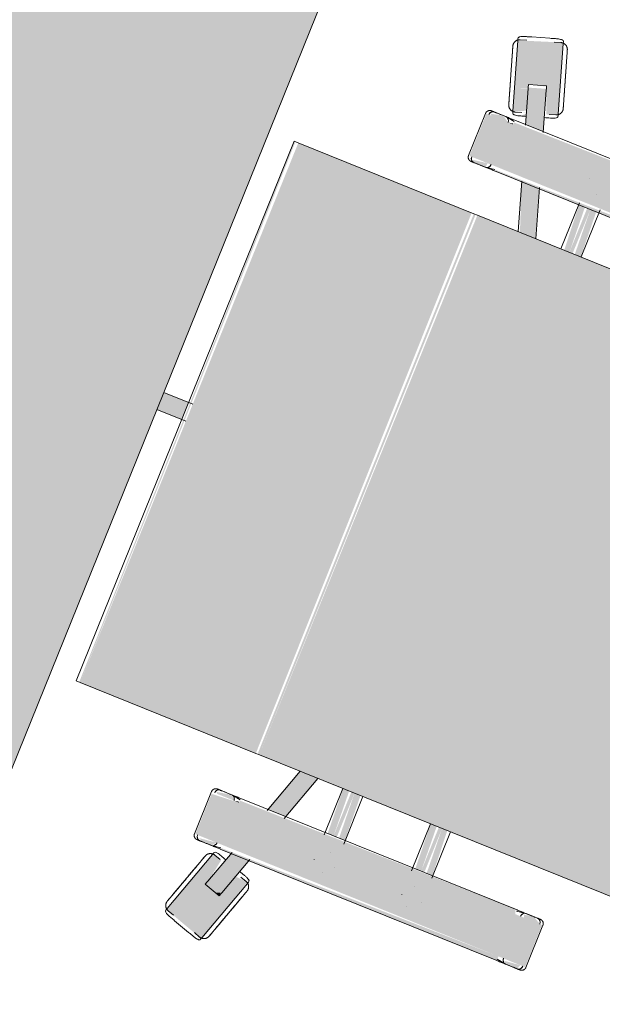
# Model space of a CAD drawing. Header units: millimetres. Extents: x -526411 to -400573, y 47353 to 130199.
# Tile 28 of 256: x -492595 to -492189, y 68047 to 68735. Entities that reach past the tile are written whole.
import ezdxf

# ---------------------------------------------------------------- set-up
doc = ezdxf.new("R2010")
doc.units = ezdxf.units.MM
doc.layers.add('I-FURN', color=30, linetype='Continuous', lineweight=18)

# ---------------------------------------------------------------- blocks, each defined once
blk = doc.blocks.new('80_KA_BT8_bibliotheektafel 8P - Type 1-227600-3e Verdieping - Percelen telling LI')
at = {"layer": 'I-FURN'}
blk.add_hatch(color=122, dxfattribs=at).paths.add_polyline_path([(1.64, -6.2), (5101.64, -6.2), (5101.64, 893.8), (1.64, 893.8), (1.64, 168.19)], flags=0)
blk.add_line((1.64, -6.2), (5101.64, -6.2), dxfattribs=at)
blk = doc.blocks.new('82_3B_bureaustoel - directie vierkant - 82_3B_bureaustoel - directie vierkant-V26-3e Verdieping - Percelen telling LI')
at = {"layer": 'I-FURN'}
for points in [[(203.2, 171.84), (-203.2, 171.84), (-203.2, -103.38), (203.2, -103.38), (203.2, 166.73)], [(271.26, 124.06), (239.51, 124.06), (239.51, 104), (271.26, 104), (271.26, 120.38)], [(-271.26, 104), (-274.44, 102.72), (-272.85, -104), (-271.26, -104), (-271.26, 83.68)], [(-239.51, 104), (-271.26, 104), (-271.26, -104), (-239.51, -104), (-239.51, 96.5)], [(-236.34, 104), (-239.51, 104), (-237.27, -104), (-236.34, -102.72), (-236.34, 103.73)], [(239.51, 104), (236.34, 102.72), (237.93, -104), (239.51, -104), (239.51, 76.8)], [(271.26, 104), (239.51, 104), (239.51, -104), (271.26, -104), (271.26, -1.82)], [(274.44, 104), (271.26, 104), (273.51, -104), (274.44, -102.72), (274.44, 103.73)], [(236.34, 40.26), (203.2, 38.03), (203.2, 34.13), (236.34, 35.86), (236.34, 39.68)], [(236.34, 34.13), (203.2, 34.13), (203.2, 31.75), (236.34, 31.75)], [(236.34, 31.75), (203.2, 30.11), (203.2, 25.62), (236.34, 27.34), (236.34, 30.2)], [(-203.2, -25.62), (-236.34, -27.34), (-236.34, -31.75), (-203.2, -30.11), (-203.2, -25.97)], [(236.34, -25.62), (203.2, -27.26), (203.2, -31.75), (236.34, -30.02), (236.34, -26.21)], [(-203.2, -31.75), (-236.34, -31.75), (-236.34, -34.13), (-203.2, -34.13)], [(-203.2, -34.13), (-236.34, -35.86), (-236.34, -40.26), (-203.2, -38.03), (-203.2, -34.88)], [(236.34, -31.75), (203.2, -31.75), (203.2, -34.13), (236.34, -34.13)], [(236.34, -34.13), (203.2, -35.77), (203.2, -40.26), (236.34, -38.62), (236.34, -35.68)], [(-303.02, -91.78), (-305.03, -92.65), (-303.01, -91.83)], [(305.1, -92.45), (302.77, -92.57), (304.04, -95.71)], [(-271.26, -104), (-271.87, -104.25), (-271.26, -107.55)], [(-239.51, -104), (-271.26, -104), (-271.26, -124.06), (-239.51, -124.06), (-239.51, -110.35)], [(203.2, -103.38), (-203.2, -104.71), (-203.2, -106.04), (203.2, -104.71)], [(203.2, -106.04), (-203.2, -107.69), (-203.2, -238.17), (203.2, -238.17)], [(239.51, -104), (238.89, -104.25), (239.51, -107.78)], [(271.26, -104), (239.51, -104), (241, -124.06), (271.26, -124.06), (271.26, -108.21)], [(203.2, -238.17), (-203.2, -240.34), (-201.96, -241.23), (203.2, -238.97)], [(6.35, -241.23), (-6.35, -241.23), (-6.35, -260), (6.35, -260)]]:
    blk.add_hatch(color=122, dxfattribs=at).paths.add_polyline_path(points, flags=0)
h = blk.add_hatch(color=122, dxfattribs=at)
h.paths.add_polyline_path([(274.44, 119.44), (271.26, 120.38), (272.62, 109.06), (274.44, 110.74), (274.44, 117.97)], flags=0)
h.paths.add_polyline_path([(239.51, 122.36), (236.34, 116.69), (237.57, 109.56), (239.51, 110.35), (239.51, 120.38)], flags=0)
h = blk.add_hatch(color=122, dxfattribs=at)
h.paths.add_polyline_path([(-203.2, -59.35), (-236.34, -70.11), (-236.34, -83.47), (-203.2, -71.36), (-203.2, -64.55)], flags=0)
h.paths.add_polyline_path([(-274.44, -82.49), (-302.36, -91.57), (-298.44, -103.65), (-274.44, -95.85), (-274.44, -84.32)], flags=0)
h = blk.add_hatch(color=122, dxfattribs=at)
h.paths.add_polyline_path([(302.36, -91.57), (274.44, -82.49), (274.44, -95.85), (298.44, -103.65), (302.29, -91.81)], flags=0)
h.paths.add_polyline_path([(236.34, -70.11), (203.2, -59.35), (203.2, -72.7), (236.34, -83.47)], flags=0)
h = blk.add_hatch(color=122, dxfattribs=at)
h.paths.add_polyline_path([(-280.5, -97.82), (-281.23, -98.49), (-279.28, -101.34)], flags=0)
h.paths.add_polyline_path([(-294.86, -112.5), (-279.21, -107.41), (-283.82, -98.9), (-298.44, -103.65)], flags=0)
h.paths.add_polyline_path([(-289.02, -77.22), (-337.44, -92.95), (-326.92, -122.92), (-294.86, -112.5), (-302.36, -91.57), (-286.45, -85.14)], flags=0)
h.paths.add_polyline_path([(-282.15, -98.35), (-282.37, -98.42), (-279.23, -107.36)], flags=0)
h.paths.add_polyline_path([(-303.02, -91.78), (-299.1, -103.86), (-301.17, -104.53), (-304.54, -92.28)], flags=0)
h = blk.add_hatch(color=122, dxfattribs=at)
h.paths.add_polyline_path([(338.87, -94.71), (337.56, -94.77), (338.54, -95.66)], flags=0)
h.paths.add_polyline_path([(337.44, -92.95), (288.83, -77.81), (288.28, -86.99), (301.93, -92.9), (296.79, -103.11), (281.45, -100.53), (279.92, -107.64), (327.83, -122.55), (335.93, -97.6)], flags=0)
h.paths.add_polyline_path([(288.41, -77.02), (286.55, -78.73), (288.23, -77.54)], flags=0)
h.paths.add_polyline_path([(281.1, -98.01), (280.74, -97.9), (280.28, -100.36)], flags=0)
h = blk.add_hatch(color=122, dxfattribs=at)
h.paths.add_polyline_path([(-236.34, -110.7), (-239.51, -110.35), (-237.85, -120.83), (-236.34, -119.1), (-236.34, -115.41)], flags=0)
h.paths.add_polyline_path([(-271.26, -107.82), (-274.44, -112.52), (-272.36, -121.35), (-271.26, -120.38), (-271.26, -108.21)], flags=0)
h = blk.add_hatch(color=122, dxfattribs=at)
h.paths.add_polyline_path([(274.44, -110.74), (271.26, -108.21), (272.93, -120.83), (274.44, -116.32), (274.44, -111.13)], flags=0)
h.paths.add_polyline_path([(239.51, -107.78), (236.34, -110.7), (238.42, -121.35), (239.51, -120.38), (239.51, -110.35)], flags=0)
for p, q in [((-203.2, -103.38), (-203.2, 171.84)), ((203.2, 171.84), (203.2, -103.38)), ((271.26, 124.72), (239.51, 124.72)), ((236.34, 119.44), (236.34, 110.7)), ((274.44, 110.74), (274.44, 119.44)), ((236.34, 111.36), (236.34, 110.7)), ((237.34, 104), (236.37, 110.29)), ((274.41, 110.32), (273.43, 104)), ((274.44, 110.74), (274.44, 111.4)), ((-274.44, 104), (-274.44, -104)), ((-236.34, -104), (-236.34, 104)), ((236.34, 104), (236.34, -104)), ((274.44, -104), (274.44, 104)), ((237.93, 40.48), (203.2, 40.48)), ((256.52, 40.48), (256.56, 40.48)), ((247.85, 31.77), (247.85, 31.75)), ((262.93, 31.77), (262.93, 31.81)), ((203.2, 25.4), (238.69, 25.4)), ((256.56, 25.4), (256.51, 25.4)), ((-203.2, -25.4), (-238.69, -25.4)), ((239, -25.4), (203.2, -25.4)), ((256.52, -25.4), (256.56, -25.4)), ((-247.85, -31.77), (-247.85, -31.75)), ((247.85, -31.77), (247.85, -31.81)), ((262.93, -31.77), (262.93, -31.75)), ((-256.52, -40.48), (-256.56, -40.48)), ((-237.93, -40.48), (-203.2, -40.48)), ((203.2, -40.48), (238.16, -40.48)), ((256.56, -40.48), (256.51, -40.48)), ((-237.27, -70.42), (-203.2, -59.35)), ((203.2, -59.35), (238.05, -70.67)), ((-203.2, -72.7), (-236.76, -83.61)), ((237.33, -83.79), (203.2, -72.7)), ((-336.73, -92.72), (-289.73, -77.45)), ((-302.36, -91.57), (-273.96, -82.34)), ((-289.73, -77.45), (-288.41, -77.02)), ((-287.2, -83.3), (-288.67, -78.77)), ((273.51, -82.19), (302.36, -91.57)), ((288.67, -78.77), (287.2, -83.3)), ((288.41, -77.02), (289.73, -77.45)), ((289.73, -77.45), (336.73, -92.72)), ((-338.05, -93.15), (-336.73, -92.72)), ((-336.82, -94.42), (-335.35, -98.95)), ((-305.1, -92.45), (-303.02, -91.78)), ((-305.1, -92.46), (-301.17, -104.53)), ((-303.02, -91.78), (-302.81, -91.71)), ((-302.53, -91.62), (-302.36, -91.57)), ((-273.99, -95.7), (-298.44, -103.65)), ((298.44, -103.65), (273.51, -95.55)), ((301.17, -104.53), (305.1, -92.46)), ((302.36, -91.57), (303.02, -91.78)), ((303.02, -91.78), (305.1, -92.45)), ((335.35, -98.95), (336.82, -94.42)), ((336.73, -92.72), (338.05, -93.15)), ((-336.71, -102.73), (-332.79, -114.81)), ((-336.71, -102.73), (-332.79, -114.81)), ((-279.84, -105.95), (-281.31, -101.42)), ((281.31, -101.42), (279.84, -105.95)), ((332.79, -114.81), (336.71, -102.73)), ((332.79, -114.81), (336.71, -102.73)), ((-279.92, -107.64), (-326.92, -122.92)), ((-299.1, -103.86), (-301.17, -104.53)), ((-298.44, -103.65), (-299.1, -103.86)), ((-278.6, -107.21), (-279.92, -107.64)), ((-274.41, -110.32), (-273.43, -104)), ((-236.37, -110.29), (-237.34, -104)), ((-203.2, -106.04), (-203.2, -103.38)), ((-203.2, -238.17), (-203.2, -106.04)), ((203.2, -103.38), (203.2, -106.04)), ((203.2, -106.04), (203.2, -238.17)), ((236.37, -110.29), (237.34, -104)), ((273.43, -104), (274.41, -110.32)), ((279.92, -107.64), (278.6, -107.21)), ((326.92, -122.92), (279.92, -107.64)), ((299.1, -103.86), (298.44, -103.65)), ((301.17, -104.53), (299.1, -103.86)), ((-274.44, -110.74), (-274.44, -119.44)), ((-274.44, -110.74), (-274.44, -111.4)), ((-236.34, -119.44), (-236.34, -110.7)), ((-236.34, -111.36), (-236.34, -110.7)), ((236.34, -110.7), (236.34, -119.44)), ((236.34, -110.7), (236.34, -111.36)), ((274.44, -119.44), (274.44, -110.74)), ((274.44, -111.4), (274.44, -110.74)), ((-329.46, -117.06), (-327.99, -121.59)), ((-326.92, -122.92), (-328.24, -123.34)), ((328.24, -123.34), (326.92, -122.92)), ((327.99, -121.59), (329.46, -117.06)), ((-271.26, -124.72), (-239.51, -124.72)), ((239.51, -124.72), (271.26, -124.72)), ((-203.2, -241.23), (-203.2, -238.17)), ((-6.35, -260), (-6.35, -238.17)), ((6.35, -238.17), (6.35, -260)), ((203.2, -238.17), (203.2, -241.23)), ((-203.2, -241.23), (203.2, -241.23))]:
    blk.add_line(p, q, dxfattribs=at)
at = {"layer": 'I-FURN', "flags": 128}
for points in [[(236.34, 121.54), (236.34, 121.67), (236.35, 121.8), (236.36, 121.92), (236.38, 122.05), (236.4, 122.17), (236.43, 122.3), (236.46, 122.42), (236.5, 122.54), (236.54, 122.66), (236.59, 122.78), (236.64, 122.9), (236.7, 123.01), (236.76, 123.12), (236.82, 123.23), (236.89, 123.34), (236.97, 123.44), (237.05, 123.54), (237.13, 123.64), (237.21, 123.73), (237.3, 123.82), (237.39, 123.91), (237.49, 123.99), (237.59, 124.07), (237.69, 124.14), (237.8, 124.22), (237.91, 124.28), (238.02, 124.34), (238.13, 124.4), (238.25, 124.45), (238.36, 124.5), (238.48, 124.55), (238.6, 124.59), (238.73, 124.62), (238.85, 124.65), (238.97, 124.67), (239.1, 124.69), (239.23, 124.71), (239.35, 124.71), (239.48, 124.72), (239.51, 124.72)], [(271.26, 124.72), (271.39, 124.72), (271.52, 124.71), (271.64, 124.7), (271.77, 124.68), (271.89, 124.66), (272.02, 124.63), (272.14, 124.6), (272.26, 124.56), (272.38, 124.52), (272.5, 124.47), (272.62, 124.42), (272.73, 124.36), (272.84, 124.3), (272.95, 124.23), (273.06, 124.16), (273.16, 124.09), (273.26, 124.01), (273.36, 123.93), (273.45, 123.85), (273.54, 123.76), (273.63, 123.66), (273.71, 123.57), (273.79, 123.47), (273.86, 123.36), (273.94, 123.26), (274, 123.15), (274.06, 123.04), (274.12, 122.93), (274.17, 122.81), (274.22, 122.69), (274.27, 122.58), (274.31, 122.45), (274.34, 122.33), (274.37, 122.21), (274.39, 122.08), (274.41, 121.96), (274.43, 121.83), (274.43, 121.71), (274.44, 121.58), (274.44, 121.54)], [(236.34, 120.11), (236.34, 120.37), (236.34, 120.61), (236.34, 120.83), (236.34, 121.01), (236.34, 121.17), (236.34, 121.3), (236.34, 121.4), (236.34, 121.48), (236.34, 121.52), (236.34, 121.54)], [(236.34, 121.54), (236.34, 121.53), (236.34, 121.49), (236.34, 121.42), (236.34, 121.32), (236.34, 121.19), (236.34, 121.04), (236.34, 120.86), (236.34, 120.65), (236.34, 120.42), (236.34, 120.16), (236.34, 119.87), (236.34, 119.56), (236.34, 119.23), (236.34, 118.86), (236.34, 118.48), (236.34, 118.07), (236.34, 117.64), (236.34, 117.19), (236.34, 116.72), (236.34, 116.22), (236.34, 115.71), (236.34, 115.18), (236.34, 114.63), (236.34, 114.06), (236.34, 113.48), (236.34, 112.88), (236.34, 112.27), (236.34, 111.64), (236.34, 111.01), (236.34, 110.36), (236.34, 109.7), (236.34, 109.03), (236.34, 108.36), (236.34, 107.67), (236.34, 106.98), (236.34, 106.29), (236.34, 105.59), (236.34, 104.89), (236.34, 104.19), (236.34, 104)], [(274.44, 104), (274.44, 104.7), (274.44, 105.4), (274.44, 106.1), (274.44, 106.8), (274.44, 107.49), (274.44, 108.17), (274.44, 108.85), (274.44, 109.52), (274.44, 110.18), (274.44, 110.83), (274.44, 111.47), (274.44, 112.1), (274.44, 112.72), (274.44, 113.32), (274.44, 113.91), (274.44, 114.48), (274.44, 115.03), (274.44, 115.57), (274.44, 116.09), (274.44, 116.59), (274.44, 117.06), (274.44, 117.52), (274.44, 117.96), (274.44, 118.37), (274.44, 118.76), (274.44, 119.13), (274.44, 119.47), (274.44, 119.79), (274.44, 120.08), (274.44, 120.35), (274.44, 120.59), (274.44, 120.81), (274.44, 121), (274.44, 121.16), (274.44, 121.29), (274.44, 121.39), (274.44, 121.47), (274.44, 121.52), (274.44, 121.54)], [(274.44, 121.54), (274.44, 121.53), (274.44, 121.49), (274.44, 121.42), (274.44, 121.32), (274.44, 121.19), (274.44, 121.04), (274.44, 120.86), (274.44, 120.65), (274.44, 120.42), (274.44, 120.16), (274.44, 120.11)], [(-294.67, -75.71), (-294.49, -75.66), (-294.3, -75.61), (-294.12, -75.57), (-293.93, -75.54), (-293.74, -75.51), (-293.55, -75.49), (-293.36, -75.48), (-293.17, -75.48), (-292.98, -75.49), (-292.79, -75.5), (-292.6, -75.52), (-292.41, -75.55), (-292.23, -75.58), (-292.04, -75.62), (-291.86, -75.67), (-291.67, -75.73), (-291.49, -75.8), (-291.32, -75.87), (-291.14, -75.95), (-290.97, -76.03), (-290.81, -76.12), (-290.65, -76.22), (-290.49, -76.33), (-290.33, -76.44), (-290.18, -76.56), (-290.04, -76.68), (-289.9, -76.81), (-289.76, -76.95), (-289.63, -77.09), (-289.51, -77.23), (-289.39, -77.38), (-289.28, -77.53), (-289.18, -77.69), (-289.08, -77.86), (-288.99, -78.02), (-288.9, -78.19), (-288.82, -78.37), (-288.75, -78.54), (-288.69, -78.72), (-288.67, -78.77)], [(288.67, -78.77), (288.73, -78.59), (288.8, -78.41), (288.88, -78.24), (288.96, -78.07), (289.05, -77.9), (289.15, -77.74), (289.25, -77.58), (289.36, -77.42), (289.48, -77.27), (289.6, -77.12), (289.73, -76.98), (289.86, -76.85), (290, -76.72), (290.14, -76.59), (290.29, -76.47), (290.44, -76.36), (290.6, -76.25), (290.76, -76.15), (290.93, -76.06), (291.1, -75.97), (291.27, -75.89), (291.45, -75.81), (291.63, -75.75), (291.81, -75.69), (291.99, -75.64), (292.17, -75.59), (292.36, -75.55), (292.55, -75.53), (292.74, -75.5), (292.93, -75.49), (293.12, -75.48), (293.31, -75.48), (293.5, -75.49), (293.69, -75.51), (293.88, -75.53), (294.07, -75.56), (294.25, -75.6), (294.44, -75.64), (294.62, -75.7), (294.67, -75.71)], [(-314.22, -82.06), (-315, -82.32), (-315.78, -82.57), (-316.56, -82.82), (-317.33, -83.08), (-318.1, -83.33), (-318.86, -83.57), (-319.62, -83.82), (-320.36, -84.06), (-321.1, -84.3), (-321.83, -84.54), (-322.54, -84.77), (-323.24, -85), (-323.93, -85.22), (-324.6, -85.44), (-325.25, -85.65), (-325.89, -85.86), (-326.51, -86.06), (-327.1, -86.25), (-327.68, -86.44), (-328.24, -86.62), (-328.77, -86.79), (-329.28, -86.96), (-329.77, -87.12), (-330.23, -87.27), (-330.66, -87.41), (-331.07, -87.54), (-331.45, -87.67), (-331.81, -87.78), (-332.14, -87.89), (-332.43, -87.98), (-332.7, -88.07), (-332.94, -88.15), (-333.15, -88.22), (-333.33, -88.27), (-333.48, -88.32), (-333.59, -88.36), (-333.68, -88.39), (-333.74, -88.41), (-333.76, -88.41)], [(-333.76, -88.42), (-333.75, -88.41), (-333.7, -88.4), (-333.62, -88.37), (-333.51, -88.33), (-333.37, -88.29), (-333.2, -88.23), (-333, -88.17), (-332.77, -88.09), (-332.51, -88.01), (-332.22, -87.91), (-331.9, -87.81), (-331.55, -87.7), (-331.18, -87.58), (-330.78, -87.45), (-330.35, -87.31), (-329.89, -87.16), (-329.41, -87), (-328.91, -86.84), (-328.38, -86.67), (-327.83, -86.49), (-327.26, -86.3), (-326.67, -86.11), (-326.06, -85.91), (-325.43, -85.71), (-324.78, -85.5), (-324.11, -85.28), (-323.43, -85.06), (-322.73, -84.83), (-322.02, -84.6), (-321.3, -84.37), (-320.56, -84.13), (-319.82, -83.89), (-319.07, -83.64), (-318.31, -83.39), (-317.54, -83.14), (-316.77, -82.89), (-315.99, -82.64), (-315.21, -82.39), (-314.43, -82.13), (-314.22, -82.06)], [(-314.22, -82.06), (-313.43, -81.81), (-312.65, -81.56), (-311.88, -81.3), (-311.1, -81.05), (-310.33, -80.8), (-309.57, -80.55), (-308.81, -80.31), (-308.07, -80.07), (-307.33, -79.83), (-306.6, -79.59), (-305.89, -79.36), (-305.19, -79.13), (-304.5, -78.91), (-303.83, -78.69), (-303.18, -78.48), (-302.54, -78.27), (-301.93, -78.07), (-301.33, -77.88), (-300.75, -77.69), (-300.19, -77.51), (-299.66, -77.34), (-299.15, -77.17), (-298.67, -77.01), (-298.2, -76.86), (-297.77, -76.72), (-297.36, -76.59), (-296.98, -76.46), (-296.62, -76.35), (-296.3, -76.24), (-296, -76.15), (-295.73, -76.06), (-295.49, -75.98), (-295.28, -75.91), (-295.1, -75.85), (-294.95, -75.81), (-294.84, -75.77), (-294.75, -75.74), (-294.7, -75.72), (-294.67, -75.71)], [(-294.67, -75.71), (-294.69, -75.72), (-294.73, -75.73), (-294.81, -75.76), (-294.92, -75.79), (-295.06, -75.84), (-295.23, -75.9), (-295.43, -75.96), (-295.66, -76.04), (-295.92, -76.12), (-296.21, -76.22), (-296.53, -76.32), (-296.88, -76.43), (-297.25, -76.55), (-297.66, -76.68), (-298.08, -76.82), (-298.54, -76.97), (-299.02, -77.13), (-299.52, -77.29), (-300.05, -77.46), (-300.6, -77.64), (-301.17, -77.83), (-301.76, -78.02), (-302.37, -78.22), (-303.01, -78.42), (-303.66, -78.63), (-304.32, -78.85), (-305, -79.07), (-305.7, -79.3), (-306.41, -79.53), (-307.13, -79.76), (-307.87, -80), (-308.61, -80.24), (-309.37, -80.49), (-310.13, -80.74), (-310.89, -80.99), (-311.67, -81.24), (-312.44, -81.49), (-313.22, -81.74), (-314, -82), (-314.22, -82.06)], [(314.22, -82.06), (313.43, -81.81), (312.65, -81.56), (311.88, -81.3), (311.1, -81.05), (310.33, -80.8), (309.57, -80.55), (308.81, -80.31), (308.07, -80.07), (307.33, -79.83), (306.6, -79.59), (305.89, -79.36), (305.19, -79.13), (304.5, -78.91), (303.83, -78.69), (303.18, -78.48), (302.54, -78.27), (301.93, -78.07), (301.33, -77.88), (300.75, -77.69), (300.19, -77.51), (299.66, -77.34), (299.15, -77.17), (298.67, -77.01), (298.2, -76.86), (297.77, -76.72), (297.36, -76.59), (296.98, -76.46), (296.62, -76.35), (296.3, -76.24), (296, -76.15), (295.73, -76.06), (295.49, -75.98), (295.28, -75.91), (295.1, -75.85), (294.95, -75.81), (294.84, -75.77), (294.75, -75.74), (294.7, -75.72), (294.67, -75.71)], [(294.67, -75.71), (294.69, -75.72), (294.73, -75.73), (294.81, -75.76), (294.92, -75.79), (295.06, -75.84), (295.23, -75.9), (295.43, -75.96), (295.66, -76.04), (295.92, -76.12), (296.21, -76.22), (296.53, -76.32), (296.88, -76.43), (297.25, -76.55), (297.66, -76.68), (298.08, -76.82), (298.54, -76.97), (299.02, -77.13), (299.52, -77.29), (300.05, -77.46), (300.6, -77.64), (301.17, -77.83), (301.76, -78.02), (302.37, -78.22), (303.01, -78.42), (303.66, -78.63), (304.32, -78.85), (305, -79.07), (305.7, -79.3), (306.41, -79.53), (307.13, -79.76), (307.87, -80), (308.61, -80.24), (309.37, -80.49), (310.13, -80.74), (310.89, -80.99), (311.67, -81.24), (312.44, -81.49), (313.22, -81.74), (314, -82), (314.22, -82.06)], [(314.22, -82.06), (315, -82.32), (315.78, -82.57), (316.56, -82.82), (317.33, -83.08), (318.1, -83.33), (318.86, -83.57), (319.62, -83.82), (320.36, -84.06), (321.1, -84.3), (321.83, -84.54), (322.54, -84.77), (323.24, -85), (323.93, -85.22), (324.6, -85.44), (325.25, -85.65), (325.89, -85.86), (326.51, -86.06), (327.1, -86.25), (327.68, -86.44), (328.24, -86.62), (328.77, -86.79), (329.28, -86.96), (329.77, -87.12), (330.23, -87.27), (330.66, -87.41), (331.07, -87.54), (331.45, -87.67), (331.81, -87.78), (332.14, -87.89), (332.43, -87.98), (332.7, -88.07), (332.94, -88.15), (333.15, -88.22), (333.33, -88.27), (333.48, -88.32), (333.59, -88.36), (333.68, -88.39), (333.74, -88.41), (333.76, -88.41)], [(333.76, -88.42), (333.75, -88.41), (333.7, -88.4), (333.62, -88.37), (333.51, -88.33), (333.37, -88.29), (333.2, -88.23), (333, -88.17), (332.77, -88.09), (332.51, -88.01), (332.22, -87.91), (331.9, -87.81), (331.55, -87.7), (331.18, -87.58), (330.78, -87.45), (330.35, -87.31), (329.89, -87.16), (329.41, -87), (328.91, -86.84), (328.38, -86.67), (327.83, -86.49), (327.26, -86.3), (326.67, -86.11), (326.06, -85.91), (325.43, -85.71), (324.78, -85.5), (324.11, -85.28), (323.43, -85.06), (322.73, -84.83), (322.02, -84.6), (321.3, -84.37), (320.56, -84.13), (319.82, -83.89), (319.07, -83.64), (318.31, -83.39), (317.54, -83.14), (316.77, -82.89), (315.99, -82.64), (315.21, -82.39), (314.43, -82.13), (314.22, -82.06)], [(-336.82, -94.42), (-336.87, -94.23), (-336.92, -94.05), (-336.96, -93.86), (-337, -93.68), (-337.02, -93.49), (-337.04, -93.3), (-337.05, -93.11), (-337.05, -92.92), (-337.05, -92.73), (-337.03, -92.54), (-337.01, -92.35), (-336.99, -92.16), (-336.95, -91.97), (-336.91, -91.79), (-336.86, -91.6), (-336.8, -91.42), (-336.74, -91.24), (-336.67, -91.06), (-336.59, -90.89), (-336.5, -90.72), (-336.41, -90.55), (-336.31, -90.39), (-336.2, -90.23), (-336.09, -90.08), (-335.98, -89.93), (-335.85, -89.78), (-335.72, -89.64), (-335.59, -89.51), (-335.45, -89.38), (-335.3, -89.26), (-335.15, -89.14), (-335, -89.03), (-334.84, -88.92), (-334.68, -88.82), (-334.51, -88.73), (-334.34, -88.65), (-334.17, -88.57), (-333.99, -88.5), (-333.81, -88.43), (-333.76, -88.42)], [(333.76, -88.42), (333.94, -88.48), (334.12, -88.55), (334.29, -88.62), (334.46, -88.71), (334.63, -88.8), (334.8, -88.9), (334.96, -89), (335.11, -89.11), (335.26, -89.22), (335.41, -89.35), (335.55, -89.47), (335.69, -89.61), (335.82, -89.75), (335.94, -89.89), (336.06, -90.04), (336.18, -90.19), (336.28, -90.35), (336.38, -90.51), (336.48, -90.68), (336.56, -90.84), (336.65, -91.02), (336.72, -91.19), (336.79, -91.37), (336.84, -91.55), (336.9, -91.74), (336.94, -91.92), (336.98, -92.11), (337.01, -92.3), (337.03, -92.49), (337.04, -92.68), (337.05, -92.87), (337.05, -93.06), (337.04, -93.25), (337.03, -93.44), (337, -93.63), (336.97, -93.81), (336.93, -94), (336.89, -94.18), (336.83, -94.37), (336.82, -94.42)], [(-279.84, -105.95), (-279.78, -106.13), (-279.74, -106.31), (-279.7, -106.5), (-279.66, -106.69), (-279.64, -106.88), (-279.62, -107.07), (-279.61, -107.26), (-279.61, -107.45), (-279.61, -107.64), (-279.62, -107.83), (-279.64, -108.02), (-279.67, -108.21), (-279.71, -108.39), (-279.75, -108.58), (-279.8, -108.76), (-279.86, -108.94), (-279.92, -109.12), (-279.99, -109.3), (-280.07, -109.47), (-280.16, -109.64), (-280.25, -109.81), (-280.35, -109.97), (-280.45, -110.13), (-280.56, -110.29), (-280.68, -110.44), (-280.81, -110.58), (-280.94, -110.72), (-281.07, -110.86), (-281.21, -110.98), (-281.36, -111.11), (-281.51, -111.23), (-281.66, -111.34), (-281.82, -111.44), (-281.98, -111.54), (-282.15, -111.63), (-282.32, -111.72), (-282.49, -111.8), (-282.67, -111.87), (-282.85, -111.93), (-282.9, -111.95)], [(-274.44, -104), (-274.44, -104.7), (-274.44, -105.4), (-274.44, -106.1), (-274.44, -106.8), (-274.44, -107.49), (-274.44, -108.17), (-274.44, -108.85), (-274.44, -109.52), (-274.44, -110.18), (-274.44, -110.83), (-274.44, -111.47), (-274.44, -112.1), (-274.44, -112.72), (-274.44, -113.32), (-274.44, -113.91), (-274.44, -114.48), (-274.44, -115.03), (-274.44, -115.57), (-274.44, -116.09), (-274.44, -116.59), (-274.44, -117.06), (-274.44, -117.52), (-274.44, -117.96), (-274.44, -118.37), (-274.44, -118.76), (-274.44, -119.13), (-274.44, -119.47), (-274.44, -119.79), (-274.44, -120.08), (-274.44, -120.35), (-274.44, -120.59), (-274.44, -120.81), (-274.44, -121), (-274.44, -121.16), (-274.44, -121.29), (-274.44, -121.39), (-274.44, -121.47), (-274.44, -121.52), (-274.44, -121.54)], [(-236.34, -121.54), (-236.34, -121.53), (-236.34, -121.49), (-236.34, -121.42), (-236.34, -121.32), (-236.34, -121.19), (-236.34, -121.04), (-236.34, -120.86), (-236.34, -120.65), (-236.34, -120.42), (-236.34, -120.16), (-236.34, -119.87), (-236.34, -119.56), (-236.34, -119.23), (-236.34, -118.86), (-236.34, -118.48), (-236.34, -118.07), (-236.34, -117.64), (-236.34, -117.19), (-236.34, -116.72), (-236.34, -116.22), (-236.34, -115.71), (-236.34, -115.18), (-236.34, -114.63), (-236.34, -114.06), (-236.34, -113.48), (-236.34, -112.88), (-236.34, -112.27), (-236.34, -111.64), (-236.34, -111.01), (-236.34, -110.36), (-236.34, -109.7), (-236.34, -109.03), (-236.34, -108.36), (-236.34, -107.67), (-236.34, -106.98), (-236.34, -106.29), (-236.34, -105.59), (-236.34, -104.89), (-236.34, -104.19), (-236.34, -104)], [(236.34, -104), (236.34, -104.7), (236.34, -105.4), (236.34, -106.1), (236.34, -106.8), (236.34, -107.49), (236.34, -108.17), (236.34, -108.85), (236.34, -109.52), (236.34, -110.18), (236.34, -110.83), (236.34, -111.47), (236.34, -112.1), (236.34, -112.72), (236.34, -113.32), (236.34, -113.91), (236.34, -114.48), (236.34, -115.03), (236.34, -115.57), (236.34, -116.09), (236.34, -116.59), (236.34, -117.06), (236.34, -117.52), (236.34, -117.96), (236.34, -118.37), (236.34, -118.76), (236.34, -119.13), (236.34, -119.47), (236.34, -119.79), (236.34, -120.08), (236.34, -120.35), (236.34, -120.59), (236.34, -120.81), (236.34, -121), (236.34, -121.16), (236.34, -121.29), (236.34, -121.39), (236.34, -121.47), (236.34, -121.52), (236.34, -121.54)], [(274.44, -121.54), (274.44, -121.53), (274.44, -121.49), (274.44, -121.42), (274.44, -121.32), (274.44, -121.19), (274.44, -121.04), (274.44, -120.86), (274.44, -120.65), (274.44, -120.42), (274.44, -120.16), (274.44, -119.87), (274.44, -119.56), (274.44, -119.23), (274.44, -118.86), (274.44, -118.48), (274.44, -118.07), (274.44, -117.64), (274.44, -117.19), (274.44, -116.72), (274.44, -116.22), (274.44, -115.71), (274.44, -115.18), (274.44, -114.63), (274.44, -114.06), (274.44, -113.48), (274.44, -112.88), (274.44, -112.27), (274.44, -111.64), (274.44, -111.01), (274.44, -110.36), (274.44, -109.7), (274.44, -109.03), (274.44, -108.36), (274.44, -107.67), (274.44, -106.98), (274.44, -106.29), (274.44, -105.59), (274.44, -104.89), (274.44, -104.19), (274.44, -104)], [(282.9, -111.95), (282.72, -111.89), (282.54, -111.82), (282.36, -111.74), (282.19, -111.66), (282.03, -111.57), (281.86, -111.47), (281.7, -111.37), (281.55, -111.26), (281.4, -111.14), (281.25, -111.02), (281.11, -110.89), (280.97, -110.76), (280.84, -110.62), (280.72, -110.48), (280.6, -110.33), (280.48, -110.17), (280.38, -110.02), (280.28, -109.85), (280.18, -109.69), (280.09, -109.52), (280.01, -109.35), (279.94, -109.17), (279.87, -108.99), (279.81, -108.81), (279.76, -108.63), (279.72, -108.44), (279.68, -108.26), (279.65, -108.07), (279.63, -107.88), (279.61, -107.69), (279.61, -107.5), (279.61, -107.31), (279.62, -107.12), (279.63, -106.93), (279.65, -106.74), (279.69, -106.55), (279.72, -106.36), (279.77, -106.18), (279.82, -106), (279.84, -105.95)], [(-302.44, -118.3), (-301.66, -118.05), (-300.88, -117.79), (-300.1, -117.54), (-299.33, -117.29), (-298.56, -117.04), (-297.8, -116.79), (-297.04, -116.54), (-296.29, -116.3), (-295.56, -116.06), (-294.83, -115.83), (-294.12, -115.59), (-293.42, -115.37), (-292.73, -115.14), (-292.06, -114.93), (-291.41, -114.71), (-290.77, -114.51), (-290.15, -114.31), (-289.55, -114.11), (-288.98, -113.92), (-288.42, -113.74), (-287.89, -113.57), (-287.38, -113.41), (-286.89, -113.25), (-286.43, -113.1), (-286, -112.96), (-285.59, -112.82), (-285.2, -112.7), (-284.85, -112.58), (-284.52, -112.48), (-284.22, -112.38), (-283.96, -112.29), (-283.72, -112.22), (-283.51, -112.15), (-283.33, -112.09), (-283.18, -112.04), (-283.06, -112), (-282.98, -111.98), (-282.92, -111.96), (-282.9, -111.95)], [(-282.9, -111.95), (-282.91, -111.95), (-282.96, -111.97), (-283.04, -111.99), (-283.15, -112.03), (-283.29, -112.08), (-283.46, -112.13), (-283.66, -112.2), (-283.89, -112.27), (-284.15, -112.36), (-284.44, -112.45), (-284.76, -112.55), (-285.11, -112.67), (-285.48, -112.79), (-285.88, -112.92), (-286.31, -113.06), (-286.76, -113.21), (-287.24, -113.36), (-287.75, -113.53), (-288.27, -113.7), (-288.82, -113.88), (-289.4, -114.06), (-289.99, -114.25), (-290.6, -114.45), (-291.23, -114.66), (-291.88, -114.87), (-292.55, -115.08), (-293.23, -115.31), (-293.93, -115.53), (-294.64, -115.76), (-295.36, -116), (-296.09, -116.24), (-296.84, -116.48), (-297.59, -116.72), (-298.35, -116.97), (-299.12, -117.22), (-299.89, -117.47), (-300.67, -117.72), (-301.45, -117.98), (-302.23, -118.23), (-302.44, -118.3)], [(302.44, -118.3), (301.66, -118.05), (300.88, -117.79), (300.1, -117.54), (299.33, -117.29), (298.56, -117.04), (297.8, -116.79), (297.04, -116.54), (296.29, -116.3), (295.56, -116.06), (294.83, -115.83), (294.12, -115.59), (293.42, -115.37), (292.73, -115.14), (292.06, -114.93), (291.41, -114.71), (290.77, -114.51), (290.15, -114.31), (289.55, -114.11), (288.98, -113.92), (288.42, -113.74), (287.89, -113.57), (287.38, -113.41), (286.89, -113.25), (286.43, -113.1), (286, -112.96), (285.59, -112.82), (285.2, -112.7), (284.85, -112.58), (284.52, -112.48), (284.22, -112.38), (283.96, -112.29), (283.72, -112.22), (283.51, -112.15), (283.33, -112.09), (283.18, -112.04), (283.06, -112), (282.98, -111.98), (282.92, -111.96), (282.9, -111.95)], [(282.9, -111.95), (282.91, -111.95), (282.96, -111.97), (283.04, -111.99), (283.15, -112.03), (283.29, -112.08), (283.46, -112.13), (283.66, -112.2), (283.89, -112.27), (284.15, -112.36), (284.44, -112.45), (284.76, -112.55), (285.11, -112.67), (285.48, -112.79), (285.88, -112.92), (286.31, -113.06), (286.76, -113.21), (287.24, -113.36), (287.75, -113.53), (288.27, -113.7), (288.82, -113.88), (289.4, -114.06), (289.99, -114.25), (290.6, -114.45), (291.23, -114.66), (291.88, -114.87), (292.55, -115.08), (293.23, -115.31), (293.93, -115.53), (294.64, -115.76), (295.36, -116), (296.09, -116.24), (296.84, -116.48), (297.59, -116.72), (298.35, -116.97), (299.12, -117.22), (299.89, -117.47), (300.67, -117.72), (301.45, -117.98), (302.23, -118.23), (302.44, -118.3)], [(-321.99, -124.65), (-322.17, -124.71), (-322.35, -124.75), (-322.54, -124.79), (-322.73, -124.83), (-322.92, -124.85), (-323.11, -124.87), (-323.3, -124.88), (-323.49, -124.88), (-323.68, -124.88), (-323.87, -124.87), (-324.06, -124.85), (-324.25, -124.82), (-324.43, -124.78), (-324.62, -124.74), (-324.8, -124.69), (-324.98, -124.63), (-325.16, -124.57), (-325.34, -124.5), (-325.51, -124.42), (-325.68, -124.33), (-325.85, -124.24), (-326.01, -124.14), (-326.17, -124.04), (-326.33, -123.92), (-326.48, -123.81), (-326.62, -123.68), (-326.76, -123.55), (-326.9, -123.42), (-327.02, -123.28), (-327.15, -123.13), (-327.27, -122.98), (-327.38, -122.83), (-327.48, -122.67), (-327.58, -122.51), (-327.67, -122.34), (-327.76, -122.17), (-327.84, -122), (-327.91, -121.82), (-327.97, -121.64), (-327.99, -121.59)], [(-302.44, -118.3), (-303.22, -118.55), (-304, -118.81), (-304.78, -119.06), (-305.56, -119.31), (-306.33, -119.56), (-307.09, -119.81), (-307.84, -120.05), (-308.59, -120.3), (-309.33, -120.54), (-310.05, -120.77), (-310.77, -121), (-311.47, -121.23), (-312.15, -121.46), (-312.82, -121.67), (-313.48, -121.89), (-314.11, -122.09), (-314.73, -122.29), (-315.33, -122.49), (-315.91, -122.68), (-316.46, -122.86), (-317, -123.03), (-317.51, -123.19), (-317.99, -123.35), (-318.45, -123.5), (-318.89, -123.64), (-319.3, -123.78), (-319.68, -123.9), (-320.04, -124.02), (-320.36, -124.12), (-320.66, -124.22), (-320.93, -124.31), (-321.17, -124.38), (-321.38, -124.45), (-321.56, -124.51), (-321.7, -124.56), (-321.82, -124.6), (-321.91, -124.62), (-321.96, -124.64), (-321.99, -124.65)], [(-321.99, -124.65), (-321.97, -124.65), (-321.93, -124.63), (-321.85, -124.6), (-321.74, -124.57), (-321.6, -124.52), (-321.43, -124.47), (-321.23, -124.4), (-321, -124.33), (-320.74, -124.24), (-320.45, -124.15), (-320.13, -124.05), (-319.78, -123.93), (-319.4, -123.81), (-319, -123.68), (-318.57, -123.54), (-318.12, -123.39), (-317.64, -123.24), (-317.14, -123.07), (-316.61, -122.9), (-316.06, -122.72), (-315.49, -122.54), (-314.9, -122.35), (-314.28, -122.15), (-313.65, -121.94), (-313, -121.73), (-312.34, -121.51), (-311.65, -121.29), (-310.96, -121.07), (-310.25, -120.84), (-309.52, -120.6), (-308.79, -120.36), (-308.05, -120.12), (-307.29, -119.88), (-306.53, -119.63), (-305.76, -119.38), (-304.99, -119.13), (-304.21, -118.88), (-303.43, -118.62), (-302.65, -118.37), (-302.44, -118.3)], [(-274.44, -121.54), (-274.44, -121.53), (-274.44, -121.49), (-274.44, -121.42), (-274.44, -121.32), (-274.44, -121.19), (-274.44, -121.04), (-274.44, -120.86), (-274.44, -120.65), (-274.44, -120.42), (-274.44, -120.16), (-274.44, -120.11)], [(-271.26, -124.72), (-271.39, -124.72), (-271.52, -124.71), (-271.64, -124.7), (-271.77, -124.68), (-271.89, -124.66), (-272.02, -124.63), (-272.14, -124.6), (-272.26, -124.56), (-272.38, -124.52), (-272.5, -124.47), (-272.62, -124.42), (-272.73, -124.36), (-272.84, -124.3), (-272.95, -124.23), (-273.06, -124.16), (-273.16, -124.09), (-273.26, -124.01), (-273.36, -123.93), (-273.45, -123.85), (-273.54, -123.76), (-273.63, -123.66), (-273.71, -123.57), (-273.79, -123.47), (-273.86, -123.36), (-273.94, -123.26), (-274, -123.15), (-274.06, -123.04), (-274.12, -122.93), (-274.17, -122.81), (-274.22, -122.69), (-274.27, -122.58), (-274.31, -122.45), (-274.34, -122.33), (-274.37, -122.21), (-274.39, -122.08), (-274.41, -121.96), (-274.43, -121.83), (-274.43, -121.71), (-274.44, -121.58), (-274.44, -121.54)], [(-236.34, -121.54), (-236.34, -121.67), (-236.35, -121.8), (-236.36, -121.92), (-236.38, -122.05), (-236.4, -122.17), (-236.43, -122.3), (-236.46, -122.42), (-236.5, -122.54), (-236.54, -122.66), (-236.59, -122.78), (-236.64, -122.9), (-236.7, -123.01), (-236.76, -123.12), (-236.82, -123.23), (-236.89, -123.34), (-236.97, -123.44), (-237.05, -123.54), (-237.13, -123.64), (-237.21, -123.73), (-237.3, -123.82), (-237.39, -123.91), (-237.49, -123.99), (-237.59, -124.07), (-237.69, -124.14), (-237.8, -124.22), (-237.91, -124.28), (-238.02, -124.34), (-238.13, -124.4), (-238.25, -124.45), (-238.36, -124.5), (-238.48, -124.55), (-238.6, -124.59), (-238.73, -124.62), (-238.85, -124.65), (-238.97, -124.67), (-239.1, -124.69), (-239.23, -124.71), (-239.35, -124.71), (-239.48, -124.72), (-239.51, -124.72)], [(-236.34, -120.11), (-236.34, -120.37), (-236.34, -120.61), (-236.34, -120.83), (-236.34, -121.01), (-236.34, -121.17), (-236.34, -121.3), (-236.34, -121.4), (-236.34, -121.48), (-236.34, -121.52), (-236.34, -121.54)], [(236.34, -121.54), (236.34, -121.53), (236.34, -121.49), (236.34, -121.42), (236.34, -121.32), (236.34, -121.19), (236.34, -121.04), (236.34, -120.86), (236.34, -120.65), (236.34, -120.42), (236.34, -120.16), (236.34, -120.11)], [(239.51, -124.72), (239.39, -124.72), (239.26, -124.71), (239.13, -124.7), (239.01, -124.68), (238.88, -124.66), (238.76, -124.63), (238.64, -124.6), (238.52, -124.56), (238.4, -124.52), (238.28, -124.47), (238.16, -124.42), (238.05, -124.36), (237.94, -124.3), (237.83, -124.23), (237.72, -124.16), (237.62, -124.09), (237.52, -124.01), (237.42, -123.93), (237.33, -123.85), (237.24, -123.76), (237.15, -123.66), (237.07, -123.57), (236.99, -123.47), (236.91, -123.36), (236.84, -123.26), (236.78, -123.15), (236.71, -123.04), (236.66, -122.93), (236.6, -122.81), (236.55, -122.69), (236.51, -122.58), (236.47, -122.45), (236.44, -122.33), (236.41, -122.21), (236.39, -122.08), (236.37, -121.96), (236.35, -121.83), (236.34, -121.71), (236.34, -121.58), (236.34, -121.54)], [(274.44, -121.54), (274.44, -121.67), (274.43, -121.8), (274.42, -121.92), (274.4, -122.05), (274.38, -122.17), (274.35, -122.3), (274.32, -122.42), (274.28, -122.54), (274.24, -122.66), (274.19, -122.78), (274.14, -122.9), (274.08, -123.01), (274.02, -123.12), (273.95, -123.23), (273.88, -123.34), (273.81, -123.44), (273.73, -123.54), (273.65, -123.64), (273.57, -123.73), (273.48, -123.82), (273.38, -123.91), (273.29, -123.99), (273.19, -124.07), (273.08, -124.14), (272.98, -124.22), (272.87, -124.28), (272.76, -124.34), (272.65, -124.4), (272.53, -124.45), (272.41, -124.5), (272.3, -124.55), (272.17, -124.59), (272.05, -124.62), (271.93, -124.65), (271.8, -124.67), (271.68, -124.69), (271.55, -124.71), (271.43, -124.71), (271.3, -124.72), (271.26, -124.72)], [(274.44, -120.11), (274.44, -120.37), (274.44, -120.61), (274.44, -120.83), (274.44, -121.01), (274.44, -121.17), (274.44, -121.3), (274.44, -121.4), (274.44, -121.48), (274.44, -121.52), (274.44, -121.54)], [(302.44, -118.3), (303.22, -118.55), (304, -118.81), (304.78, -119.06), (305.56, -119.31), (306.33, -119.56), (307.09, -119.81), (307.84, -120.05), (308.59, -120.3), (309.33, -120.54), (310.05, -120.77), (310.77, -121), (311.47, -121.23), (312.15, -121.46), (312.82, -121.67), (313.48, -121.89), (314.11, -122.09), (314.73, -122.29), (315.33, -122.49), (315.91, -122.68), (316.46, -122.86), (317, -123.03), (317.51, -123.19), (317.99, -123.35), (318.45, -123.5), (318.89, -123.64), (319.3, -123.78), (319.68, -123.9), (320.04, -124.02), (320.36, -124.12), (320.66, -124.22), (320.93, -124.31), (321.17, -124.38), (321.38, -124.45), (321.56, -124.51), (321.7, -124.56), (321.82, -124.6), (321.91, -124.62), (321.96, -124.64), (321.99, -124.65)], [(321.99, -124.65), (321.97, -124.65), (321.93, -124.63), (321.85, -124.6), (321.74, -124.57), (321.6, -124.52), (321.43, -124.47), (321.23, -124.4), (321, -124.33), (320.74, -124.24), (320.45, -124.15), (320.13, -124.05), (319.78, -123.93), (319.4, -123.81), (319, -123.68), (318.57, -123.54), (318.12, -123.39), (317.64, -123.24), (317.14, -123.07), (316.61, -122.9), (316.06, -122.72), (315.49, -122.54), (314.9, -122.35), (314.28, -122.15), (313.65, -121.94), (313, -121.73), (312.34, -121.51), (311.65, -121.29), (310.96, -121.07), (310.25, -120.84), (309.52, -120.6), (308.79, -120.36), (308.05, -120.12), (307.29, -119.88), (306.53, -119.63), (305.76, -119.38), (304.99, -119.13), (304.21, -118.88), (303.43, -118.62), (302.65, -118.37), (302.44, -118.3)], [(327.99, -121.59), (327.93, -121.77), (327.86, -121.95), (327.78, -122.12), (327.7, -122.3), (327.61, -122.46), (327.51, -122.63), (327.41, -122.79), (327.3, -122.94), (327.18, -123.09), (327.06, -123.24), (326.93, -123.38), (326.8, -123.52), (326.66, -123.65), (326.52, -123.77), (326.37, -123.89), (326.21, -124.01), (326.06, -124.11), (325.89, -124.21), (325.73, -124.31), (325.56, -124.4), (325.39, -124.48), (325.21, -124.55), (325.03, -124.62), (324.85, -124.68), (324.67, -124.73), (324.48, -124.77), (324.3, -124.81), (324.11, -124.84), (323.92, -124.86), (323.73, -124.88), (323.54, -124.88), (323.35, -124.88), (323.16, -124.87), (322.97, -124.86), (322.78, -124.83), (322.59, -124.8), (322.4, -124.77), (322.22, -124.72), (322.04, -124.67), (321.99, -124.65)]]:
    blk.add_lwpolyline(points, dxfattribs=at)
at = {"layer": 'I-FURN'}
for centre, major_axis, ratio, start_param, end_param in [((239.51, 119.44), (-3.17, 0), 0.918218, 4.712389, 6.283185), ((239.51, 119.44), (3.17, 0), 0.918252, 1.832596, 3.141593), ((271.26, 119.44), (-3.17, 0), 0.918218, 3.141593, 4.712389), ((271.26, 119.44), (3.17, 0), 0.918252, 0, 1.308997), ((239.51, 110.7), (-3.17, 0), 0.918218, 0, 1.570796), ((239.51, 110.7), (3.17, 0), 0.918252, 3.141593, 4.45059), ((271.22, 110.74), (-3.22, 0), 0.918252, 1.570796, 3.141593), ((271.22, 110.74), (3.22, 0), 0.918218, 4.727082, 6.283185), ((-271.22, -110.74), (3.22, 0), 0.918218, 1.58549, 3.141593), ((-271.22, -110.74), (-3.22, 0), 0.918252, 4.712389, 6.283185), ((-239.51, -110.7), (3.17, 0), 0.918218, 0, 1.570796), ((-239.51, -110.7), (3.17, 0), 0.918252, 0, 1.308997), ((239.51, -110.7), (3.17, 0), 0.918218, 1.570796, 3.141593), ((239.51, -110.7), (3.17, 0), 0.918252, 1.832596, 3.141593), ((271.22, -110.74), (3.22, 0), 0.918218, 0, 1.570796), ((271.22, -110.74), (3.22, 0), 0.918252, 0, 1.308997), ((-271.26, -119.44), (3.17, 0), 0.918218, 3.141593, 4.712389), ((-271.26, -119.44), (3.18, 0), 0.918252, 3.141593, 4.45059), ((-239.51, -119.44), (3.17, 0), 0.918218, 4.712389, 6.283185), ((-239.51, -119.44), (3.17, 0), 0.918252, 4.974188, 6.283185), ((239.51, -119.44), (3.17, 0), 0.918218, 3.141593, 4.712389), ((239.51, -119.44), (3.17, 0), 0.918252, 3.141593, 4.45059), ((271.26, -119.44), (3.17, 0), 0.918218, 4.712389, 6.283185), ((271.26, -119.44), (3.18, 0), 0.918252, 4.974188, 6.283185)]:
    blk.add_ellipse(centre, major_axis=major_axis, ratio=ratio, start_param=start_param, end_param=end_param, dxfattribs=at)
for points, knots in [([(-283.87, -85.56), (-284.32, -84.16), (-284.97, -82.13), (-285.8, -79.82), (-286.52, -78.19), (-287.37, -77.03), (-288.05, -76.9), (-288.41, -77.02)], [0, 0, 0, 0, 0.285714, 0.428571, 0.571429, 0.785714, 1, 1, 1, 1]), ([(288.41, -77.02), (288.11, -76.94), (287.69, -76.98), (287.19, -77.35), (286.72, -77.91), (286.09, -79.08), (285.49, -80.65), (285.03, -82), (284.54, -83.47), (284.15, -84.69), (283.87, -85.56)], [0, 0, 0, 0, 0.166667, 0.25, 0.333333, 0.5, 0.666667, 0.75, 0.833333, 1, 1, 1, 1]), ([(-338.05, -93.15), (-338.53, -93.3), (-338.93, -93.9), (-338.84, -95.46), (-338.47, -97.2), (-337.71, -99.65), (-337.05, -101.68), (-336.71, -102.73)], [0, 0, 0, 0, 0.285714, 0.428571, 0.571429, 0.785714, 1, 1, 1, 1]), ([(336.71, -102.73), (336.99, -101.86), (337.39, -100.64), (337.86, -99.17), (338.28, -97.8), (338.71, -96.18), (338.9, -94.86), (338.85, -94.13), (338.66, -93.54), (338.35, -93.26), (338.05, -93.15)], [0, 0, 0, 0, 0.166667, 0.25, 0.333333, 0.5, 0.666667, 0.75, 0.833333, 1, 1, 1, 1]), ([(-278.6, -107.21), (-278.31, -107.1), (-278, -106.83), (-277.81, -106.23), (-277.75, -105.5), (-277.94, -104.18), (-278.38, -102.56), (-278.79, -101.19), (-279.26, -99.72), (-279.66, -98.5), (-279.94, -97.64)], [0, 0, 0, 0, 0.166667, 0.25, 0.333333, 0.5, 0.666667, 0.75, 0.833333, 1, 1, 1, 1]), ([(279.94, -97.64), (279.49, -99.03), (278.82, -101.05), (278.13, -103.41), (277.75, -105.15), (277.76, -106.59), (278.24, -107.1), (278.6, -107.21)], [0, 0, 0, 0, 0.285714, 0.428571, 0.571429, 0.785714, 1, 1, 1, 1]), ([(-332.79, -114.81), (-332.51, -115.67), (-332.11, -116.89), (-331.62, -118.36), (-331.16, -119.71), (-330.56, -121.28), (-329.94, -122.45), (-329.46, -123.02), (-328.96, -123.39), (-328.55, -123.43), (-328.24, -123.34)], [0, 0, 0, 0, 0.166667, 0.25, 0.333333, 0.5, 0.666667, 0.75, 0.833333, 1, 1, 1, 1]), ([(328.24, -123.34), (328.72, -123.5), (329.4, -123.25), (330.24, -121.94), (330.96, -120.31), (331.79, -117.88), (332.45, -115.85), (332.79, -114.81)], [0, 0, 0, 0, 0.285714, 0.428571, 0.571429, 0.785714, 1, 1, 1, 1])]:
    blk.add_open_spline(points, degree=3, knots=knots, dxfattribs=at)

msp = doc.modelspace()

# ---------------------------------------------------------------- block references
at = {"layer": 'I-FURN'}
for name, p, rotation in [('80_KA_BT8_bibliotheektafel 8P - Type 1-227600-3e Verdieping - Percelen telling LI', (-493776.65, 65316.46), 68.0107090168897), ('82_3B_bureaustoel - directie vierkant - 82_3B_bureaustoel - directie vierkant-V26-3e Verdieping - Percelen telling LI', (-492256.13, 68370.97), 248.0107090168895)]:
    msp.add_blockref(name, p, dxfattribs=dict(at, rotation=rotation))

doc.saveas('drawing.dxf')
